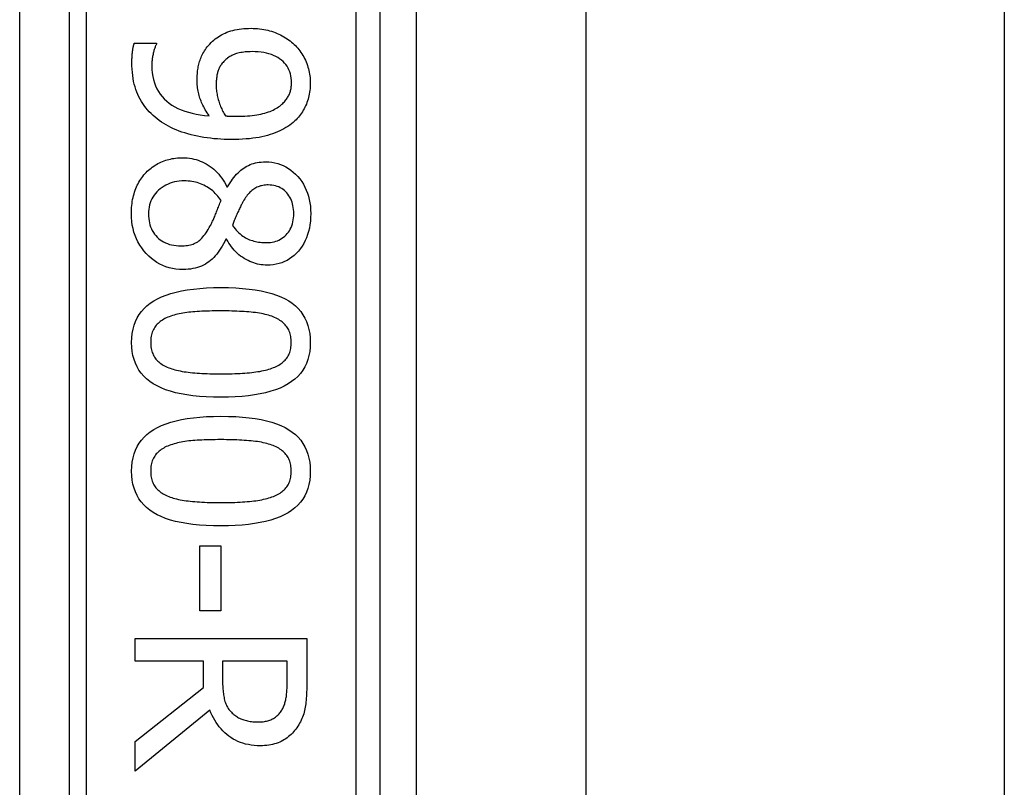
# Model space of a CAD drawing. Header units: inches. Extents: x 7 to 174, y 10 to 93.
# Tile 104 of 132: x 41.757 to 42.548, y 65.976 to 66.593. Entities that reach past the tile are written whole.
import ezdxf

# ---------------------------------------------------------------- set-up
doc = ezdxf.new("R2010")
doc.units = ezdxf.units.IN
doc.header["$MEASUREMENT"] = 0
doc.layers.add('Visible Edges(ANSI)', color=7, linetype='Continuous', lineweight=25)
doc.layers.add('Visible Tangent Edges(ANSI)', color=7, linetype='Continuous', lineweight=25)

msp = doc.modelspace()

# ---------------------------------------------------------------- linework, layer by layer
at = {"layer": 'Visible Edges(ANSI)'}
for p, q in [((42.04634, 65.77873), (42.04634, 67.27873)), ((42.07513, 67.15865), (42.07513, 65.89881)), ((42.21157, 67.14423), (42.21157, 65.91323)), ((42.54757, 67.14423), (42.54757, 65.91323)), ((41.84885, 66.5739), (41.86661, 66.5739)), ((41.86661, 66.5739), (41.86661, 66.57301)), ((41.92322, 66.45855), (41.92378, 66.45855)), ((41.923, 66.41656), (41.92244, 66.41656)), ((41.90156, 66.17012), (41.91831, 66.17012)), ((41.90156, 66.11797), (41.90156, 66.17012)), ((41.91831, 66.17012), (41.91831, 66.11797)), ((41.91831, 66.11797), (41.90156, 66.11797)), ((41.84963, 66.09575), (41.98743, 66.09575)), ((41.84963, 66.07743), (41.84963, 66.09575)), ((41.98743, 66.09575), (41.98743, 66.06024)), ((41.90446, 66.07743), (41.84963, 66.07743)), ((41.90446, 66.05644), (41.90446, 66.07743)), ((41.97157, 66.07743), (41.91976, 66.07743)), ((41.91976, 66.07743), (41.91976, 66.06135)), ((41.97157, 66.05923), (41.97157, 66.07743)), ((41.84963, 66.01289), (41.90446, 66.05644)), ((41.9096, 66.03813), (41.84963, 65.98911)), ((41.84963, 65.98911), (41.84963, 66.01289))]:
    msp.add_line(p, q, dxfattribs=at)
at = {"layer": 'Visible Edges(ANSI)', "flags": 128}
for points in [[(41.90748, 66.57088), (41.90845, 66.57209), (41.90946, 66.57324), (41.91051, 66.57435), (41.9116, 66.5754), (41.91274, 66.57641), (41.91391, 66.57736), (41.91513, 66.57827), (41.91638, 66.57912), (41.91768, 66.57993), (41.91902, 66.58069), (41.9204, 66.58139), (41.92182, 66.58205), (41.92329, 66.58266), (41.92481, 66.58321), (41.92637, 66.58371), (41.92799, 66.58416), (41.92965, 66.58456), (41.93136, 66.5849), (41.93312, 66.58519), (41.93493, 66.58543), (41.93678, 66.58561), (41.93869, 66.58574), (41.94065, 66.58582), (41.94265, 66.58585)], [(41.94265, 66.58585), (41.94441, 66.58582), (41.94614, 66.58575), (41.94784, 66.58563), (41.94952, 66.58546), (41.95118, 66.58525), (41.95281, 66.58498), (41.95442, 66.58467), (41.956, 66.58431), (41.95756, 66.5839), (41.95909, 66.58344), (41.9606, 66.58294), (41.96208, 66.58239), (41.96353, 66.58179), (41.96495, 66.58116), (41.96634, 66.58049), (41.96769, 66.57979), (41.96901, 66.57906), (41.97029, 66.57828), (41.97154, 66.57747), (41.97275, 66.57663), (41.97393, 66.57575), (41.97508, 66.57483), (41.97619, 66.57388), (41.97727, 66.57289)], [(41.84695, 66.55827), (41.84696, 66.55888), (41.84696, 66.55951), (41.84698, 66.56014), (41.847, 66.56078), (41.84702, 66.56142), (41.84705, 66.56208), (41.84709, 66.56274), (41.84713, 66.5634), (41.84717, 66.56408), (41.84722, 66.56476), (41.84728, 66.56544), (41.84734, 66.56614), (41.84741, 66.56683), (41.84749, 66.56752), (41.84758, 66.56819), (41.84769, 66.56886), (41.8478, 66.56952), (41.84792, 66.57017), (41.84805, 66.57081), (41.84819, 66.57145), (41.84834, 66.57207), (41.8485, 66.57269), (41.84867, 66.5733), (41.84885, 66.5739)], [(41.86661, 66.57301), (41.86638, 66.5726), (41.86616, 66.57215), (41.86595, 66.57167), (41.86573, 66.57116), (41.86552, 66.57061), (41.86531, 66.57002), (41.8651, 66.5694), (41.86489, 66.56874), (41.86469, 66.56804), (41.86449, 66.56731), (41.86429, 66.56655), (41.86409, 66.56575), (41.86391, 66.56493), (41.86374, 66.56411), (41.86358, 66.56328), (41.86344, 66.56246), (41.86332, 66.56163), (41.86321, 66.56081), (41.86312, 66.55998), (41.86305, 66.55915), (41.86299, 66.55831), (41.86295, 66.55748), (41.86293, 66.55665), (41.86292, 66.55581)], [(41.97727, 66.57289), (41.97827, 66.57193), (41.97924, 66.57092), (41.98017, 66.56988), (41.98106, 66.56881), (41.98191, 66.56769), (41.98272, 66.56654), (41.9835, 66.56536), (41.98424, 66.56413), (41.98494, 66.56288), (41.9856, 66.56158), (41.98623, 66.56025), (41.98681, 66.55888), (41.98736, 66.55749), (41.98785, 66.5561), (41.9883, 66.55471), (41.98871, 66.55332), (41.98906, 66.55192), (41.98937, 66.55052), (41.98963, 66.54912), (41.98984, 66.54771), (41.99001, 66.54631), (41.99013, 66.5449), (41.9902, 66.54349), (41.99022, 66.54207)], [(41.89932, 66.54431), (41.89934, 66.54556), (41.89937, 66.5468), (41.89943, 66.54802), (41.89951, 66.54923), (41.89962, 66.55041), (41.89974, 66.55158), (41.89989, 66.55273), (41.90007, 66.55386), (41.90027, 66.55498), (41.90049, 66.55607), (41.90073, 66.55715), (41.901, 66.55821), (41.9013, 66.55926), (41.90164, 66.56031), (41.90203, 66.56137), (41.90246, 66.56242), (41.90294, 66.56348), (41.90346, 66.56453), (41.90402, 66.56559), (41.90462, 66.56665), (41.90527, 66.56771), (41.90596, 66.56876), (41.9067, 66.56982), (41.90748, 66.57088)], [(41.94343, 66.56709), (41.942, 66.56707), (41.94061, 66.56703), (41.93927, 66.56695), (41.93797, 66.56684), (41.93671, 66.5667), (41.93549, 66.56653), (41.93432, 66.56633), (41.93318, 66.56609), (41.93209, 66.56583), (41.93105, 66.56554), (41.93004, 66.56521), (41.92908, 66.56485), (41.92815, 66.56446), (41.92725, 66.56404), (41.92636, 66.56357), (41.9255, 66.56307), (41.92466, 66.56253), (41.92385, 66.56195), (41.92306, 66.56134), (41.92228, 66.56069), (41.92154, 66.56), (41.92081, 66.55927), (41.92011, 66.55851), (41.91942, 66.55771)], [(41.97515, 66.54219), (41.97509, 66.54405), (41.97492, 66.54585), (41.97464, 66.54759), (41.97424, 66.54926), (41.97373, 66.55087), (41.97311, 66.55242), (41.97237, 66.5539), (41.97152, 66.55531), (41.97056, 66.55666), (41.96948, 66.55795), (41.9683, 66.55917), (41.96699, 66.56033), (41.96558, 66.56141), (41.96407, 66.5624), (41.96246, 66.56329), (41.96075, 66.56408), (41.95894, 66.56479), (41.95703, 66.5654), (41.95501, 66.56591), (41.9529, 66.56634), (41.95068, 66.56667), (41.94837, 66.5669), (41.94595, 66.56704), (41.94343, 66.56709)], [(41.86895, 66.5117), (41.8672, 66.51305), (41.86552, 66.51443), (41.86391, 66.51587), (41.86237, 66.51735), (41.8609, 66.51887), (41.8595, 66.52044), (41.85817, 66.52205), (41.85692, 66.52371), (41.85573, 66.52542), (41.85461, 66.52716), (41.85357, 66.52896), (41.85259, 66.5308), (41.85169, 66.53269), (41.85087, 66.53466), (41.85013, 66.5367), (41.84946, 66.53881), (41.84887, 66.54099), (41.84836, 66.54325), (41.84793, 66.54557), (41.84758, 66.54797), (41.84731, 66.55044), (41.84711, 66.55297), (41.84699, 66.55558), (41.84695, 66.55827)], [(41.91942, 66.55771), (41.91895, 66.55711), (41.91851, 66.55649), (41.91809, 66.55587), (41.91771, 66.55523), (41.91734, 66.55458), (41.91701, 66.55392), (41.9167, 66.55325), (41.91642, 66.55257), (41.91617, 66.55188), (41.91594, 66.55117), (41.91574, 66.55045), (41.91557, 66.54972), (41.91542, 66.54898), (41.91528, 66.54823), (41.91516, 66.54747), (41.91504, 66.5467), (41.91495, 66.54592), (41.91486, 66.54513), (41.91479, 66.54433), (41.91473, 66.54352), (41.91468, 66.5427), (41.91465, 66.54187), (41.91463, 66.54103), (41.91462, 66.54018)], [(41.86292, 66.55581), (41.863, 66.55285), (41.86325, 66.54999), (41.86367, 66.54725), (41.86425, 66.54461), (41.865, 66.54208), (41.86591, 66.53966), (41.86699, 66.53735), (41.86823, 66.53514), (41.86964, 66.53304), (41.87122, 66.53105), (41.87296, 66.52917), (41.87487, 66.52739), (41.87693, 66.52573), (41.87913, 66.52419), (41.88148, 66.52278), (41.88396, 66.52149), (41.88659, 66.52032), (41.88936, 66.51928), (41.89227, 66.51836), (41.89532, 66.51756), (41.89851, 66.51689), (41.90184, 66.51634), (41.90531, 66.51591), (41.90893, 66.51561)], [(41.90893, 66.51561), (41.90811, 66.51683), (41.90733, 66.51805), (41.90659, 66.51925), (41.90588, 66.52045), (41.90521, 66.52163), (41.90459, 66.52281), (41.904, 66.52398), (41.90344, 66.52514), (41.90293, 66.52629), (41.90245, 66.52743), (41.90201, 66.52856), (41.90161, 66.52968), (41.90125, 66.5308), (41.90091, 66.53195), (41.90061, 66.53311), (41.90034, 66.53428), (41.9001, 66.53548), (41.8999, 66.53669), (41.89972, 66.53791), (41.89958, 66.53916), (41.89947, 66.54042), (41.89939, 66.5417), (41.89934, 66.54299), (41.89932, 66.54431)], [(41.96733, 66.52488), (41.96805, 66.52555), (41.96874, 66.52622), (41.96939, 66.5269), (41.97, 66.52758), (41.97057, 66.52826), (41.9711, 66.52894), (41.97159, 66.52962), (41.97204, 66.53031), (41.97246, 66.531), (41.97283, 66.53169), (41.97317, 66.53239), (41.97347, 66.53309), (41.97374, 66.53379), (41.97398, 66.5345), (41.9742, 66.53522), (41.9744, 66.53596), (41.97458, 66.5367), (41.97473, 66.53745), (41.97485, 66.53822), (41.97496, 66.53899), (41.97504, 66.53977), (41.9751, 66.54057), (41.97513, 66.54137), (41.97515, 66.54219)], [(41.99022, 66.54207), (41.9902, 66.5405), (41.99013, 66.53896), (41.99002, 66.53744), (41.98987, 66.53595), (41.98967, 66.53447), (41.98942, 66.53303), (41.98914, 66.53161), (41.98881, 66.53021), (41.98843, 66.52884), (41.98801, 66.5275), (41.98755, 66.52617), (41.98704, 66.52488), (41.98649, 66.52361), (41.9859, 66.52237), (41.98527, 66.52115), (41.9846, 66.51996), (41.98389, 66.51881), (41.98314, 66.51768), (41.98236, 66.51657), (41.98153, 66.5155), (41.98066, 66.51445), (41.97976, 66.51343), (41.97881, 66.51244), (41.97783, 66.51148)], [(41.91462, 66.54018), (41.91464, 66.53918), (41.91468, 66.53818), (41.91475, 66.53716), (41.91485, 66.53613), (41.91498, 66.53509), (41.91514, 66.53403), (41.91533, 66.53297), (41.91554, 66.53189), (41.91578, 66.5308), (41.91606, 66.52969), (41.91636, 66.52858), (41.91669, 66.52745), (41.91704, 66.52632), (41.91742, 66.52522), (41.91781, 66.52415), (41.91822, 66.52309), (41.91865, 66.52206), (41.9191, 66.52105), (41.91957, 66.52007), (41.92006, 66.51911), (41.92057, 66.51817), (41.9211, 66.51726), (41.92165, 66.51637), (41.92222, 66.5155)], [(41.93093, 66.51516), (41.93322, 66.51518), (41.93544, 66.51523), (41.93758, 66.51532), (41.93966, 66.51545), (41.94167, 66.51561), (41.9436, 66.51581), (41.94546, 66.51604), (41.94725, 66.5163), (41.94897, 66.51661), (41.95062, 66.51695), (41.9522, 66.51732), (41.95371, 66.51773), (41.95515, 66.51817), (41.95653, 66.51864), (41.95786, 66.51914), (41.95914, 66.51967), (41.96036, 66.52022), (41.96152, 66.5208), (41.96263, 66.52141), (41.96368, 66.52205), (41.96468, 66.52271), (41.96562, 66.52341), (41.9665, 66.52413), (41.96733, 66.52488)], [(41.92679, 66.49651), (41.92396, 66.49654), (41.92115, 66.49662), (41.91836, 66.49676), (41.9156, 66.49694), (41.91287, 66.49718), (41.91016, 66.49748), (41.90747, 66.49783), (41.90481, 66.49823), (41.90217, 66.49868), (41.89956, 66.49919), (41.89697, 66.49975), (41.89441, 66.50037), (41.8919, 66.50103), (41.88945, 66.50175), (41.88708, 66.50252), (41.88478, 66.50334), (41.88255, 66.50421), (41.8804, 66.50513), (41.87831, 66.5061), (41.8763, 66.50712), (41.87435, 66.50819), (41.87248, 66.50931), (41.87068, 66.51048), (41.86895, 66.5117)], [(41.92222, 66.5155), (41.92245, 66.51548), (41.92269, 66.51546), (41.92295, 66.51544), (41.92321, 66.51542), (41.9235, 66.5154), (41.92379, 66.51539), (41.9241, 66.51537), (41.92442, 66.51535), (41.92476, 66.51533), (41.92511, 66.51531), (41.92547, 66.51529), (41.92584, 66.51527), (41.92623, 66.51526), (41.92662, 66.51524), (41.92702, 66.51523), (41.92743, 66.51521), (41.92784, 66.5152), (41.92826, 66.51519), (41.92869, 66.51518), (41.92912, 66.51518), (41.92956, 66.51517), (41.93001, 66.51517), (41.93046, 66.51516), (41.93093, 66.51516)], [(41.97783, 66.51148), (41.97653, 66.51031), (41.97516, 66.50919), (41.97374, 66.50811), (41.97224, 66.50707), (41.97068, 66.50608), (41.96906, 66.50514), (41.96737, 66.50424), (41.96562, 66.50339), (41.9638, 66.50258), (41.96191, 66.50182), (41.95996, 66.5011), (41.95795, 66.50042), (41.95586, 66.4998), (41.95367, 66.49923), (41.9514, 66.49871), (41.94903, 66.49825), (41.94657, 66.49784), (41.94402, 66.49749), (41.94138, 66.49719), (41.93864, 66.49695), (41.93582, 66.49676), (41.9329, 66.49662), (41.92989, 66.49654), (41.92679, 66.49651)], [(41.85834, 66.47005), (41.85929, 66.471), (41.86026, 66.47191), (41.86126, 66.47278), (41.86229, 66.47361), (41.86334, 66.4744), (41.86443, 66.47516), (41.86554, 66.47587), (41.86668, 66.47655), (41.86785, 66.47719), (41.86904, 66.47779), (41.87027, 66.47835), (41.87152, 66.47887), (41.87279, 66.47935), (41.87408, 66.47979), (41.87538, 66.48019), (41.87669, 66.48055), (41.87802, 66.48086), (41.87936, 66.48113), (41.88072, 66.48136), (41.88209, 66.48155), (41.88347, 66.4817), (41.88487, 66.4818), (41.88628, 66.48187), (41.88771, 66.48189)], [(41.88771, 66.48189), (41.88956, 66.48185), (41.89138, 66.48172), (41.89318, 66.48151), (41.89496, 66.48122), (41.89671, 66.48085), (41.89843, 66.48039), (41.90013, 66.47985), (41.90181, 66.47923), (41.90346, 66.47853), (41.90508, 66.47774), (41.90668, 66.47687), (41.90826, 66.47591), (41.90979, 66.47488), (41.91128, 66.47377), (41.91271, 66.47259), (41.91409, 66.47133), (41.91541, 66.46999), (41.91669, 66.46858), (41.91791, 66.4671), (41.91908, 66.46554), (41.92019, 66.4639), (41.92125, 66.46219), (41.92226, 66.46041), (41.92322, 66.45855)], [(41.92378, 66.45855), (41.92477, 66.46021), (41.92578, 66.46179), (41.92681, 66.4633), (41.92785, 66.46474), (41.9289, 66.46611), (41.92998, 66.4674), (41.93106, 66.46862), (41.93217, 66.46976), (41.93328, 66.47084), (41.93442, 66.47184), (41.93557, 66.47277), (41.93673, 66.47362), (41.93793, 66.47441), (41.93917, 66.47512), (41.94047, 66.47577), (41.94181, 66.47635), (41.9432, 66.47686), (41.94463, 66.47731), (41.94612, 66.47768), (41.94765, 66.47799), (41.94923, 66.47823), (41.95086, 66.4784), (41.95254, 66.4785), (41.95426, 66.47854)], [(41.95426, 66.47854), (41.95681, 66.47846), (41.95929, 66.47821), (41.9617, 66.4778), (41.96404, 66.47723), (41.96631, 66.4765), (41.9685, 66.47561), (41.97062, 66.47455), (41.97268, 66.47333), (41.97466, 66.47194), (41.97657, 66.47039), (41.9784, 66.46868), (41.98017, 66.46681), (41.98183, 66.46481), (41.98334, 66.46273), (41.98471, 66.46055), (41.98594, 66.45829), (41.98702, 66.45594), (41.98796, 66.4535), (41.98875, 66.45097), (41.9894, 66.44835), (41.98991, 66.44564), (41.99027, 66.44285), (41.99048, 66.43997), (41.99056, 66.437)], [(41.84651, 66.437), (41.84653, 66.4387), (41.84659, 66.44037), (41.8467, 66.44202), (41.84685, 66.44364), (41.84704, 66.44524), (41.84727, 66.44681), (41.84755, 66.44836), (41.84787, 66.44988), (41.84823, 66.45137), (41.84864, 66.45284), (41.84909, 66.45428), (41.84958, 66.4557), (41.85011, 66.45709), (41.85067, 66.45844), (41.85128, 66.45976), (41.85192, 66.46104), (41.85259, 66.46229), (41.8533, 66.4635), (41.85405, 66.46468), (41.85484, 66.46583), (41.85566, 66.46693), (41.85652, 66.46801), (41.85741, 66.46905), (41.85834, 66.47005)], [(41.88905, 66.46324), (41.887, 66.46319), (41.885, 66.46303), (41.88307, 66.46277), (41.8812, 66.4624), (41.87938, 66.46193), (41.87763, 66.46135), (41.87594, 66.46067), (41.87431, 66.45989), (41.87274, 66.459), (41.87123, 66.458), (41.86978, 66.4569), (41.86839, 66.4557), (41.86709, 66.45442), (41.8659, 66.45308), (41.86483, 66.45169), (41.86386, 66.45025), (41.86302, 66.44875), (41.86228, 66.4472), (41.86166, 66.4456), (41.86115, 66.44394), (41.86075, 66.44223), (41.86047, 66.44046), (41.8603, 66.43865), (41.86024, 66.43677)], [(41.91853, 66.44749), (41.91768, 66.44873), (41.91679, 66.44993), (41.91586, 66.45107), (41.91491, 66.45216), (41.91392, 66.45321), (41.91289, 66.45421), (41.91183, 66.45516), (41.91074, 66.45605), (41.90961, 66.4569), (41.90845, 66.45771), (41.90725, 66.45846), (41.90602, 66.45916), (41.90476, 66.45981), (41.90347, 66.46041), (41.90216, 66.46095), (41.90081, 66.46143), (41.89944, 66.46185), (41.89804, 66.46222), (41.89661, 66.46253), (41.89516, 66.46279), (41.89367, 66.46298), (41.89216, 66.46313), (41.89062, 66.46321), (41.88905, 66.46324)], [(41.95639, 66.46), (41.95526, 66.45998), (41.95417, 66.45991), (41.95311, 66.45979), (41.95207, 66.45963), (41.95107, 66.45943), (41.95009, 66.45918), (41.94914, 66.45888), (41.94822, 66.45854), (41.94733, 66.45815), (41.94647, 66.45771), (41.94563, 66.45723), (41.94483, 66.45671), (41.94404, 66.45613), (41.94327, 66.45552), (41.94251, 66.45485), (41.94177, 66.45414), (41.94104, 66.45339), (41.94032, 66.45259), (41.93961, 66.45174), (41.93892, 66.45085), (41.93824, 66.44991), (41.93758, 66.44893), (41.93692, 66.4479), (41.93629, 66.44682)], [(41.97693, 66.43711), (41.97689, 66.43876), (41.97678, 66.44036), (41.97659, 66.44191), (41.97632, 66.44341), (41.97597, 66.44485), (41.97555, 66.44625), (41.97505, 66.4476), (41.97448, 66.4489), (41.97382, 66.45014), (41.97309, 66.45134), (41.97229, 66.45248), (41.9714, 66.45358), (41.97046, 66.4546), (41.96945, 66.45554), (41.96839, 66.45639), (41.96728, 66.45715), (41.96611, 66.45782), (41.96489, 66.45839), (41.96361, 66.45889), (41.96227, 66.45929), (41.96088, 66.4596), (41.95944, 66.45982), (41.95794, 66.45996), (41.95639, 66.46)], [(41.90993, 66.42728), (41.91023, 66.42782), (41.91054, 66.42838), (41.91084, 66.42898), (41.91115, 66.4296), (41.91147, 66.43026), (41.91179, 66.43094), (41.91211, 66.43165), (41.91244, 66.43239), (41.91277, 66.43317), (41.9131, 66.43397), (41.91344, 66.4348), (41.91378, 66.43566), (41.91413, 66.43654), (41.91449, 66.43744), (41.91486, 66.43836), (41.91523, 66.4393), (41.91561, 66.44026), (41.916, 66.44124), (41.9164, 66.44224), (41.91681, 66.44325), (41.91723, 66.44428), (41.91765, 66.44533), (41.91809, 66.4464), (41.91853, 66.44749)], [(41.93629, 66.44682), (41.93602, 66.44634), (41.93573, 66.44581), (41.93543, 66.44523), (41.93511, 66.44462), (41.93478, 66.44395), (41.93443, 66.44325), (41.93406, 66.4425), (41.93368, 66.44171), (41.93328, 66.44088), (41.93287, 66.44), (41.93243, 66.43908), (41.93199, 66.43811), (41.93154, 66.43714), (41.93111, 66.43617), (41.93069, 66.43522), (41.93029, 66.43429), (41.92991, 66.43338), (41.92954, 66.43247), (41.92919, 66.43159), (41.92886, 66.43072), (41.92854, 66.42986), (41.92824, 66.42903), (41.92796, 66.4282), (41.92769, 66.42739)], [(41.88805, 66.39211), (41.88515, 66.3922), (41.88232, 66.39246), (41.87958, 66.39291), (41.87692, 66.39353), (41.87433, 66.39434), (41.87183, 66.39532), (41.8694, 66.39648), (41.86705, 66.39781), (41.86478, 66.39933), (41.8626, 66.40103), (41.86049, 66.4029), (41.85845, 66.40495), (41.85655, 66.40713), (41.8548, 66.40941), (41.85323, 66.41177), (41.85182, 66.41422), (41.85057, 66.41676), (41.84949, 66.41938), (41.84858, 66.4221), (41.84783, 66.4249), (41.84725, 66.42779), (41.84684, 66.43077), (41.84659, 66.43384), (41.84651, 66.437)], [(41.86024, 66.43677), (41.86029, 66.43487), (41.86044, 66.43303), (41.86068, 66.43125), (41.86102, 66.42954), (41.86145, 66.42789), (41.86199, 66.42631), (41.86262, 66.42478), (41.86334, 66.42332), (41.86417, 66.42193), (41.86509, 66.4206), (41.86611, 66.41933), (41.86722, 66.41813), (41.86842, 66.417), (41.86969, 66.41598), (41.87103, 66.41505), (41.87244, 66.41422), (41.87392, 66.41348), (41.87547, 66.41285), (41.87709, 66.41231), (41.87878, 66.41187), (41.88055, 66.41153), (41.88238, 66.41129), (41.88428, 66.41114), (41.88626, 66.41109)], [(41.95527, 66.41366), (41.95679, 66.4137), (41.95827, 66.41383), (41.95971, 66.41405), (41.96111, 66.41435), (41.96246, 66.41473), (41.96377, 66.41521), (41.96504, 66.41577), (41.96626, 66.41641), (41.96744, 66.41715), (41.96858, 66.41796), (41.96968, 66.41887), (41.97073, 66.41986), (41.97172, 66.42092), (41.97263, 66.42206), (41.97345, 66.42326), (41.97418, 66.42453), (41.97482, 66.42586), (41.97538, 66.42727), (41.97586, 66.42874), (41.97624, 66.43028), (41.97654, 66.43188), (41.97676, 66.43356), (41.97689, 66.4353), (41.97693, 66.43711)], [(41.99056, 66.437), (41.99049, 66.43392), (41.99028, 66.43095), (41.98994, 66.42808), (41.98946, 66.42532), (41.98885, 66.42265), (41.9881, 66.42009), (41.98721, 66.41764), (41.98619, 66.41528), (41.98503, 66.41303), (41.98373, 66.41089), (41.9823, 66.40884), (41.98073, 66.4069), (41.97905, 66.40509), (41.9773, 66.40344), (41.97547, 66.40194), (41.97356, 66.40061), (41.97157, 66.39943), (41.96951, 66.3984), (41.96736, 66.39754), (41.96514, 66.39683), (41.96285, 66.39628), (41.96047, 66.39588), (41.95802, 66.39565), (41.95549, 66.39557)], [(41.88626, 66.41109), (41.88765, 66.41111), (41.88899, 66.41118), (41.89029, 66.4113), (41.89153, 66.41146), (41.89273, 66.41167), (41.89388, 66.41193), (41.89498, 66.41223), (41.89604, 66.41258), (41.89704, 66.41298), (41.898, 66.41342), (41.89891, 66.41391), (41.89977, 66.41444), (41.90061, 66.41504), (41.90145, 66.41573), (41.90229, 66.4165), (41.90313, 66.41736), (41.90398, 66.4183), (41.90482, 66.41933), (41.90567, 66.42044), (41.90652, 66.42164), (41.90737, 66.42292), (41.90822, 66.42429), (41.90908, 66.42574), (41.90993, 66.42728)], [(41.92769, 66.42739), (41.92871, 66.42609), (41.92975, 66.42486), (41.93078, 66.4237), (41.93183, 66.42261), (41.93287, 66.4216), (41.93393, 66.42065), (41.93499, 66.41978), (41.93605, 66.41898), (41.93712, 66.41825), (41.93819, 66.4176), (41.93928, 66.41702), (41.94036, 66.41651), (41.94146, 66.41605), (41.94259, 66.41564), (41.94374, 66.41526), (41.94492, 66.41492), (41.94612, 66.41463), (41.94735, 66.41437), (41.94861, 66.41415), (41.94989, 66.41398), (41.9512, 66.41384), (41.95253, 66.41374), (41.95389, 66.41368), (41.95527, 66.41366)], [(41.92244, 66.41656), (41.92149, 66.41459), (41.92051, 66.41271), (41.91949, 66.4109), (41.91844, 66.40917), (41.91736, 66.40753), (41.91624, 66.40597), (41.91509, 66.40449), (41.9139, 66.40309), (41.91268, 66.40177), (41.91143, 66.40053), (41.91014, 66.39938), (41.90882, 66.3983), (41.90744, 66.39732), (41.90601, 66.39641), (41.9045, 66.39559), (41.90293, 66.39486), (41.9013, 66.39422), (41.8996, 66.39366), (41.89784, 66.39318), (41.89601, 66.3928), (41.89412, 66.39249), (41.89216, 66.39228), (41.89014, 66.39215), (41.88805, 66.39211)], [(41.95549, 66.39557), (41.95395, 66.39561), (41.95241, 66.39572), (41.95087, 66.39591), (41.94934, 66.39617), (41.94781, 66.39651), (41.94628, 66.39692), (41.94476, 66.39741), (41.94323, 66.39798), (41.94172, 66.39862), (41.9402, 66.39933), (41.93869, 66.40012), (41.93718, 66.40098), (41.9357, 66.40192), (41.93427, 66.40292), (41.9329, 66.40399), (41.93158, 66.40512), (41.93032, 66.40632), (41.92911, 66.40759), (41.92796, 66.40892), (41.92686, 66.41032), (41.92581, 66.41178), (41.92482, 66.41331), (41.92388, 66.4149), (41.923, 66.41656)], [(41.84673, 66.33348), (41.84685, 66.3372), (41.84722, 66.34074), (41.84784, 66.34412), (41.8487, 66.34732), (41.8498, 66.35036), (41.85115, 66.35323), (41.85275, 66.35594), (41.8546, 66.35847), (41.85669, 66.36084), (41.85902, 66.36304), (41.8616, 66.36507), (41.86443, 66.36693), (41.86751, 66.36863), (41.87084, 66.37019), (41.87444, 66.37159), (41.87829, 66.37285), (41.88241, 66.37396), (41.88678, 66.37492), (41.8914, 66.37574), (41.89629, 66.37641), (41.90144, 66.37692), (41.90684, 66.37729), (41.9125, 66.37752), (41.91842, 66.37759)], [(41.91842, 66.37759), (41.9245, 66.37752), (41.93029, 66.37729), (41.93581, 66.37692), (41.94106, 66.37639), (41.94602, 66.37572), (41.9507, 66.3749), (41.95511, 66.37392), (41.95924, 66.3728), (41.96309, 66.37153), (41.96666, 66.37011), (41.96995, 66.36854), (41.97297, 66.36682), (41.97572, 66.36494), (41.97824, 66.3629), (41.98052, 66.36069), (41.98255, 66.35832), (41.98435, 66.35579), (41.98591, 66.35309), (41.98722, 66.35023), (41.9883, 66.34721), (41.98914, 66.34403), (41.98974, 66.34067), (41.9901, 66.33716), (41.99022, 66.33348)], [(41.91842, 66.35883), (41.91603, 66.35882), (41.91371, 66.35881), (41.91146, 66.35878), (41.90927, 66.35873), (41.90716, 66.35868), (41.9051, 66.35861), (41.90312, 66.35853), (41.9012, 66.35843), (41.89935, 66.35833), (41.89756, 66.35821), (41.89584, 66.35808), (41.89419, 66.35794), (41.89258, 66.35778), (41.89101, 66.35758), (41.88946, 66.35737), (41.88795, 66.35712), (41.88646, 66.35684), (41.885, 66.35654), (41.88358, 66.35621), (41.88218, 66.35585), (41.88081, 66.35547), (41.87947, 66.35505), (41.87816, 66.35461), (41.87688, 66.35414)], [(41.96041, 66.35403), (41.95921, 66.35448), (41.95796, 66.35491), (41.95666, 66.35531), (41.95531, 66.35569), (41.9539, 66.35605), (41.95245, 66.35637), (41.95094, 66.35668), (41.94939, 66.35696), (41.94778, 66.35721), (41.94612, 66.35744), (41.94441, 66.35765), (41.94265, 66.35783), (41.94084, 66.35799), (41.939, 66.35813), (41.93712, 66.35827), (41.93519, 66.35838), (41.93323, 66.35849), (41.93123, 66.35858), (41.92919, 66.35866), (41.92712, 66.35872), (41.925, 66.35877), (41.92285, 66.3588), (41.92065, 66.35882), (41.91842, 66.35883)], [(41.87688, 66.35414), (41.87571, 66.35368), (41.87459, 66.35318), (41.87351, 66.35266), (41.87248, 66.3521), (41.8715, 66.35151), (41.87056, 66.35089), (41.86966, 66.35024), (41.86881, 66.34955), (41.86801, 66.34883), (41.86726, 66.34808), (41.86655, 66.3473), (41.86588, 66.34649), (41.86527, 66.34564), (41.8647, 66.34475), (41.86419, 66.34382), (41.86374, 66.34284), (41.86334, 66.34182), (41.86299, 66.34076), (41.8627, 66.33965), (41.86246, 66.3385), (41.86227, 66.33731), (41.86213, 66.33608), (41.86205, 66.3348), (41.86203, 66.33348)], [(41.97492, 66.33348), (41.9749, 66.33475), (41.97482, 66.33598), (41.9747, 66.33716), (41.97452, 66.33832), (41.97429, 66.33943), (41.97401, 66.3405), (41.97369, 66.34154), (41.97331, 66.34254), (41.97288, 66.3435), (41.9724, 66.34442), (41.97187, 66.34531), (41.97129, 66.34616), (41.97066, 66.34697), (41.96998, 66.34776), (41.96925, 66.34851), (41.96847, 66.34924), (41.96764, 66.34994), (41.96676, 66.35061), (41.96582, 66.35125), (41.96484, 66.35186), (41.96381, 66.35245), (41.96272, 66.353), (41.96159, 66.35353), (41.96041, 66.35403)], [(41.91853, 66.28949), (41.91249, 66.28956), (41.90672, 66.28979), (41.90123, 66.29016), (41.89601, 66.29068), (41.89106, 66.29136), (41.88639, 66.29218), (41.88199, 66.29315), (41.87786, 66.29428), (41.87401, 66.29555), (41.87043, 66.29697), (41.86712, 66.29854), (41.86409, 66.30026), (41.86132, 66.30214), (41.85879, 66.30418), (41.8565, 66.30638), (41.85445, 66.30874), (41.85264, 66.31127), (41.85107, 66.31396), (41.84974, 66.31681), (41.84866, 66.31982), (41.84782, 66.32299), (41.84721, 66.32633), (41.84685, 66.32982), (41.84673, 66.33348)], [(41.86203, 66.33348), (41.86205, 66.33224), (41.86213, 66.33102), (41.86225, 66.32985), (41.86243, 66.32871), (41.86266, 66.32761), (41.86294, 66.32655), (41.86326, 66.32552), (41.86364, 66.32453), (41.86407, 66.32357), (41.86455, 66.32265), (41.86508, 66.32177), (41.86566, 66.32092), (41.86629, 66.32011), (41.86697, 66.31932), (41.8677, 66.31857), (41.86848, 66.31785), (41.86931, 66.31716), (41.87019, 66.3165), (41.87113, 66.31586), (41.87211, 66.31526), (41.87314, 66.31469), (41.87423, 66.31415), (41.87536, 66.31364), (41.87654, 66.31316)], [(41.99022, 66.33348), (41.9901, 66.32979), (41.98972, 66.32626), (41.9891, 66.3229), (41.98823, 66.3197), (41.98712, 66.31668), (41.98575, 66.31382), (41.98414, 66.31112), (41.98228, 66.30859), (41.98017, 66.30623), (41.97781, 66.30404), (41.97521, 66.30201), (41.97235, 66.30015), (41.96925, 66.29845), (41.9659, 66.29689), (41.96229, 66.29549), (41.95843, 66.29423), (41.95432, 66.29312), (41.94996, 66.29215), (41.94535, 66.29134), (41.94049, 66.29067), (41.93538, 66.29015), (41.93001, 66.28978), (41.9244, 66.28956), (41.91853, 66.28949)], [(41.96063, 66.31327), (41.96178, 66.31375), (41.96288, 66.31426), (41.96393, 66.3148), (41.96494, 66.31536), (41.9659, 66.31596), (41.96681, 66.31658), (41.96768, 66.31723), (41.96849, 66.31791), (41.96927, 66.31862), (41.96999, 66.31936), (41.97066, 66.32013), (41.97129, 66.32092), (41.97187, 66.32175), (41.9724, 66.32262), (41.97288, 66.32353), (41.97331, 66.32448), (41.97369, 66.32546), (41.97401, 66.32649), (41.97429, 66.32756), (41.97452, 66.32866), (41.9747, 66.32981), (41.97482, 66.33099), (41.9749, 66.33222), (41.97492, 66.33348)], [(41.87654, 66.31316), (41.87771, 66.31272), (41.87892, 66.31231), (41.88018, 66.31192), (41.88149, 66.31155), (41.88286, 66.3112), (41.88428, 66.31087), (41.88575, 66.31057), (41.88726, 66.31028), (41.88883, 66.31002), (41.89046, 66.30978), (41.89213, 66.30956), (41.89385, 66.30936), (41.89563, 66.30919), (41.89745, 66.30902), (41.89933, 66.30887), (41.90126, 66.30874), (41.90324, 66.30863), (41.90527, 66.30853), (41.90735, 66.30844), (41.90949, 66.30837), (41.91167, 66.30832), (41.91391, 66.30828), (41.91619, 66.30825), (41.91853, 66.30825)], [(41.91853, 66.30825), (41.92087, 66.30825), (41.92315, 66.30828), (41.92539, 66.30832), (41.92757, 66.30837), (41.9297, 66.30844), (41.93178, 66.30853), (41.9338, 66.30863), (41.93578, 66.30874), (41.9377, 66.30887), (41.93957, 66.30902), (41.94139, 66.30919), (41.94315, 66.30936), (41.94487, 66.30956), (41.94654, 66.30978), (41.94816, 66.31003), (41.94974, 66.31029), (41.95126, 66.31058), (41.95274, 66.3109), (41.95417, 66.31124), (41.95556, 66.3116), (41.9569, 66.31198), (41.95819, 66.31239), (41.95943, 66.31282), (41.96063, 66.31327)], [(41.84673, 66.23008), (41.84685, 66.23379), (41.84722, 66.23734), (41.84784, 66.24071), (41.8487, 66.24392), (41.8498, 66.24696), (41.85115, 66.24983), (41.85275, 66.25253), (41.8546, 66.25507), (41.85669, 66.25744), (41.85902, 66.25963), (41.8616, 66.26166), (41.86443, 66.26352), (41.86751, 66.26523), (41.87084, 66.26678), (41.87444, 66.26819), (41.87829, 66.26945), (41.88241, 66.27056), (41.88678, 66.27152), (41.8914, 66.27234), (41.89629, 66.273), (41.90144, 66.27352), (41.90684, 66.27389), (41.9125, 66.27411), (41.91842, 66.27419)], [(41.91842, 66.27419), (41.9245, 66.27411), (41.93029, 66.27389), (41.93581, 66.27352), (41.94106, 66.27299), (41.94602, 66.27232), (41.9507, 66.27149), (41.95511, 66.27052), (41.95924, 66.2694), (41.96309, 66.26813), (41.96666, 66.26671), (41.96995, 66.26513), (41.97297, 66.26341), (41.97572, 66.26154), (41.97824, 66.25949), (41.98052, 66.25729), (41.98255, 66.25492), (41.98435, 66.25239), (41.98591, 66.24969), (41.98722, 66.24683), (41.9883, 66.24381), (41.98914, 66.24062), (41.98974, 66.23727), (41.9901, 66.23376), (41.99022, 66.23008)], [(41.87688, 66.25074), (41.87571, 66.25028), (41.87459, 66.24978), (41.87351, 66.24926), (41.87248, 66.2487), (41.8715, 66.24811), (41.87056, 66.24749), (41.86966, 66.24683), (41.86881, 66.24615), (41.86801, 66.24543), (41.86726, 66.24468), (41.86655, 66.2439), (41.86588, 66.24309), (41.86527, 66.24224), (41.8647, 66.24135), (41.86419, 66.24041), (41.86374, 66.23944), (41.86334, 66.23842), (41.86299, 66.23735), (41.8627, 66.23625), (41.86246, 66.2351), (41.86227, 66.23391), (41.86213, 66.23268), (41.86205, 66.2314), (41.86203, 66.23008)], [(41.91842, 66.25543), (41.91603, 66.25542), (41.91371, 66.2554), (41.91146, 66.25537), (41.90927, 66.25533), (41.90716, 66.25527), (41.9051, 66.25521), (41.90312, 66.25512), (41.9012, 66.25503), (41.89935, 66.25493), (41.89756, 66.25481), (41.89584, 66.25468), (41.89419, 66.25454), (41.89258, 66.25437), (41.89101, 66.25418), (41.88946, 66.25396), (41.88795, 66.25372), (41.88646, 66.25344), (41.885, 66.25314), (41.88358, 66.25281), (41.88218, 66.25245), (41.88081, 66.25206), (41.87947, 66.25165), (41.87816, 66.25121), (41.87688, 66.25074)], [(41.96041, 66.25063), (41.95921, 66.25108), (41.95796, 66.25151), (41.95666, 66.25191), (41.95531, 66.25229), (41.9539, 66.25264), (41.95245, 66.25297), (41.95094, 66.25328), (41.94939, 66.25356), (41.94778, 66.25381), (41.94612, 66.25404), (41.94441, 66.25424), (41.94265, 66.25442), (41.94084, 66.25458), (41.939, 66.25473), (41.93712, 66.25486), (41.93519, 66.25498), (41.93323, 66.25509), (41.93123, 66.25518), (41.92919, 66.25525), (41.92712, 66.25532), (41.925, 66.25537), (41.92285, 66.2554), (41.92065, 66.25542), (41.91842, 66.25543)], [(41.97492, 66.23008), (41.9749, 66.23135), (41.97482, 66.23257), (41.9747, 66.23376), (41.97452, 66.23491), (41.97429, 66.23603), (41.97401, 66.2371), (41.97369, 66.23814), (41.97331, 66.23914), (41.97288, 66.2401), (41.9724, 66.24102), (41.97187, 66.24191), (41.97129, 66.24275), (41.97066, 66.24357), (41.96998, 66.24435), (41.96925, 66.24511), (41.96847, 66.24584), (41.96764, 66.24654), (41.96676, 66.24721), (41.96582, 66.24785), (41.96484, 66.24846), (41.96381, 66.24905), (41.96272, 66.2496), (41.96159, 66.25013), (41.96041, 66.25063)], [(41.91853, 66.18608), (41.91249, 66.18616), (41.90672, 66.18638), (41.90123, 66.18676), (41.89601, 66.18728), (41.89106, 66.18796), (41.88639, 66.18878), (41.88199, 66.18975), (41.87786, 66.19087), (41.87401, 66.19215), (41.87043, 66.19357), (41.86712, 66.19514), (41.86409, 66.19686), (41.86132, 66.19874), (41.85879, 66.20078), (41.8565, 66.20298), (41.85445, 66.20534), (41.85264, 66.20787), (41.85107, 66.21055), (41.84974, 66.2134), (41.84866, 66.21641), (41.84782, 66.21959), (41.84721, 66.22292), (41.84685, 66.22642), (41.84673, 66.23008)], [(41.86203, 66.23008), (41.86205, 66.22883), (41.86213, 66.22762), (41.86225, 66.22645), (41.86243, 66.22531), (41.86266, 66.22421), (41.86294, 66.22314), (41.86326, 66.22211), (41.86364, 66.22112), (41.86407, 66.22017), (41.86455, 66.21925), (41.86508, 66.21836), (41.86566, 66.21752), (41.86629, 66.21671), (41.86697, 66.21592), (41.8677, 66.21517), (41.86848, 66.21445), (41.86931, 66.21376), (41.87019, 66.21309), (41.87113, 66.21246), (41.87211, 66.21186), (41.87314, 66.21129), (41.87423, 66.21075), (41.87536, 66.21024), (41.87654, 66.20976)], [(41.99022, 66.23008), (41.9901, 66.22639), (41.98972, 66.22286), (41.9891, 66.2195), (41.98823, 66.2163), (41.98712, 66.21327), (41.98575, 66.21041), (41.98414, 66.20772), (41.98228, 66.20519), (41.98017, 66.20283), (41.97781, 66.20064), (41.97521, 66.19861), (41.97235, 66.19675), (41.96925, 66.19505), (41.9659, 66.19349), (41.96229, 66.19208), (41.95843, 66.19082), (41.95432, 66.18971), (41.94996, 66.18875), (41.94535, 66.18794), (41.94049, 66.18727), (41.93538, 66.18675), (41.93001, 66.18638), (41.9244, 66.18616), (41.91853, 66.18608)], [(41.96063, 66.20987), (41.96178, 66.21035), (41.96288, 66.21086), (41.96393, 66.21139), (41.96494, 66.21196), (41.9659, 66.21255), (41.96681, 66.21318), (41.96768, 66.21383), (41.96849, 66.21451), (41.96927, 66.21522), (41.96999, 66.21596), (41.97066, 66.21672), (41.97129, 66.21752), (41.97187, 66.21835), (41.9724, 66.21922), (41.97288, 66.22013), (41.97331, 66.22107), (41.97369, 66.22206), (41.97401, 66.22309), (41.97429, 66.22415), (41.97452, 66.22526), (41.9747, 66.22641), (41.97482, 66.22759), (41.9749, 66.22882), (41.97492, 66.23008)], [(41.87654, 66.20976), (41.87771, 66.20932), (41.87892, 66.20891), (41.88018, 66.20852), (41.88149, 66.20814), (41.88286, 66.2078), (41.88428, 66.20747), (41.88575, 66.20716), (41.88726, 66.20688), (41.88883, 66.20662), (41.89046, 66.20638), (41.89213, 66.20616), (41.89385, 66.20596), (41.89563, 66.20578), (41.89745, 66.20562), (41.89933, 66.20547), (41.90126, 66.20534), (41.90324, 66.20522), (41.90527, 66.20512), (41.90735, 66.20504), (41.90949, 66.20497), (41.91167, 66.20491), (41.91391, 66.20488), (41.91619, 66.20485), (41.91853, 66.20484)], [(41.91853, 66.20484), (41.92087, 66.20485), (41.92315, 66.20488), (41.92539, 66.20491), (41.92757, 66.20497), (41.9297, 66.20504), (41.93178, 66.20512), (41.9338, 66.20522), (41.93578, 66.20534), (41.9377, 66.20547), (41.93957, 66.20562), (41.94139, 66.20578), (41.94315, 66.20596), (41.94487, 66.20616), (41.94654, 66.20638), (41.94816, 66.20662), (41.94974, 66.20689), (41.95126, 66.20718), (41.95274, 66.2075), (41.95417, 66.20783), (41.95556, 66.20819), (41.9569, 66.20858), (41.95819, 66.20899), (41.95943, 66.20942), (41.96063, 66.20987)], [(41.91976, 66.06135), (41.91977, 66.06004), (41.9198, 66.05876), (41.91985, 66.05749), (41.91991, 66.05625), (41.92, 66.05503), (41.92011, 66.05383), (41.92023, 66.05266), (41.92038, 66.0515), (41.92054, 66.05037), (41.92073, 66.04926), (41.92093, 66.04818), (41.92115, 66.04712), (41.92141, 66.04608), (41.9217, 66.04507), (41.92204, 66.04408), (41.92241, 66.04313), (41.92283, 66.0422), (41.92329, 66.0413), (41.92379, 66.04042), (41.92433, 66.03957), (41.92491, 66.03875), (41.92554, 66.03796), (41.9262, 66.03719), (41.92691, 66.03645)], [(41.96688, 66.03735), (41.9673, 66.03801), (41.9677, 66.03868), (41.96807, 66.03938), (41.96843, 66.04009), (41.96876, 66.04083), (41.96907, 66.04158), (41.96937, 66.04234), (41.96964, 66.04313), (41.96989, 66.04393), (41.97012, 66.04475), (41.97032, 66.04559), (41.97051, 66.04645), (41.97068, 66.04733), (41.97084, 66.04824), (41.97098, 66.04919), (41.9711, 66.05018), (41.97121, 66.05119), (41.97131, 66.05224), (41.97139, 66.05332), (41.97145, 66.05444), (41.97151, 66.05559), (41.97154, 66.05677), (41.97156, 66.05798), (41.97157, 66.05923)], [(41.98743, 66.06024), (41.98742, 66.05829), (41.98739, 66.0564), (41.98735, 66.05456), (41.98729, 66.05277), (41.98721, 66.05104), (41.98711, 66.04936), (41.98699, 66.04774), (41.98686, 66.04617), (41.98671, 66.04465), (41.98654, 66.04319), (41.98635, 66.04177), (41.98614, 66.04042), (41.98591, 66.03909), (41.98562, 66.03778), (41.98529, 66.03647), (41.98491, 66.03517), (41.98448, 66.03389), (41.98401, 66.03261), (41.98349, 66.03135), (41.98292, 66.03009), (41.9823, 66.02885), (41.98164, 66.02761), (41.98093, 66.02639), (41.98017, 66.02517)], [(41.95002, 66.00954), (41.94754, 66.00959), (41.94513, 66.00976), (41.94279, 66.01002), (41.94051, 66.0104), (41.9383, 66.01088), (41.93616, 66.01147), (41.93409, 66.01216), (41.93208, 66.01297), (41.93014, 66.01388), (41.92827, 66.01489), (41.92646, 66.01602), (41.92473, 66.01725), (41.92306, 66.01857), (41.92147, 66.01997), (41.91995, 66.02144), (41.91851, 66.02299), (41.91713, 66.02462), (41.91584, 66.02632), (41.91461, 66.0281), (41.91346, 66.02995), (41.91239, 66.03188), (41.91138, 66.03389), (41.91045, 66.03597), (41.9096, 66.03813)], [(41.92691, 66.03645), (41.92755, 66.0358), (41.92821, 66.03517), (41.9289, 66.03458), (41.92961, 66.03401), (41.93034, 66.03347), (41.93109, 66.03296), (41.93187, 66.03248), (41.93266, 66.03204), (41.93348, 66.03162), (41.93432, 66.03123), (41.93518, 66.03087), (41.93606, 66.03053), (41.93697, 66.03023), (41.9379, 66.02995), (41.93885, 66.0297), (41.93983, 66.02948), (41.94084, 66.02928), (41.94187, 66.02911), (41.94292, 66.02897), (41.944, 66.02885), (41.94511, 66.02875), (41.94624, 66.02869), (41.94739, 66.02865), (41.94857, 66.02864)], [(41.94857, 66.02864), (41.94956, 66.02865), (41.95054, 66.0287), (41.9515, 66.02877), (41.95243, 66.02887), (41.95335, 66.029), (41.95425, 66.02917), (41.95513, 66.02936), (41.95599, 66.02958), (41.95683, 66.02983), (41.95765, 66.03011), (41.95845, 66.03042), (41.95923, 66.03076), (41.95999, 66.03113), (41.96073, 66.03153), (41.96145, 66.03197), (41.96214, 66.03243), (41.96281, 66.03293), (41.96346, 66.03347), (41.96409, 66.03403), (41.96469, 66.03463), (41.96527, 66.03526), (41.96583, 66.03592), (41.96637, 66.03662), (41.96688, 66.03735)], [(41.98017, 66.02517), (41.97937, 66.02399), (41.97853, 66.02284), (41.97766, 66.02174), (41.97675, 66.02068), (41.97581, 66.01966), (41.97482, 66.01868), (41.97381, 66.01775), (41.97275, 66.01686), (41.97166, 66.01601), (41.97053, 66.01521), (41.96937, 66.01445), (41.96817, 66.01373), (41.96692, 66.01306), (41.96563, 66.01245), (41.96429, 66.0119), (41.9629, 66.0114), (41.96146, 66.01097), (41.95997, 66.01059), (41.95844, 66.01027), (41.95685, 66.01001), (41.95522, 66.0098), (41.95353, 66.00966), (41.9518, 66.00957), (41.95002, 66.00954)]]:
    msp.add_lwpolyline(points, dxfattribs=at)
at = {"layer": 'Visible Tangent Edges(ANSI)'}
for p, q in [((41.75683, 65.58764), (41.75683, 67.46982)), ((41.79648, 67.27873), (41.79648, 65.77873)), ((41.8104, 65.77873), (41.8104, 67.27873)), ((42.02666, 67.27873), (42.02666, 65.77873))]:
    msp.add_line(p, q, dxfattribs=at)

doc.saveas('drawing.dxf')
